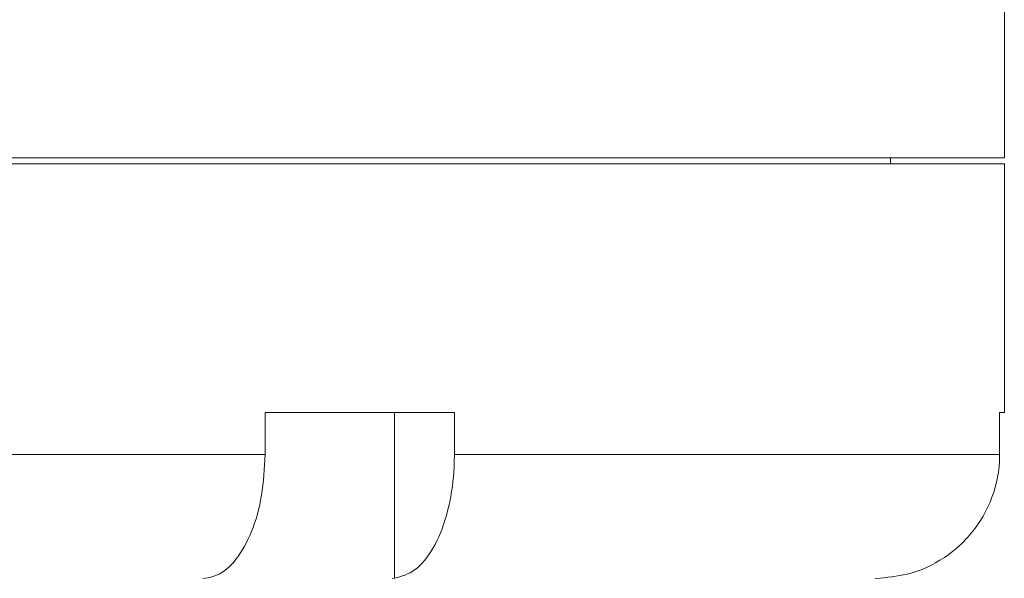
# Model space of a CAD drawing. Header units: inches. Extents: x -4 to 22.9, y -7.2 to 15.7.
# Tile 44 of 127: x -0.5 to 1, y 3.2 to 4. Entities that reach past the tile are written whole.
import ezdxf

# ---------------------------------------------------------------- set-up
doc = ezdxf.new("R2010")
doc.units = ezdxf.units.IN
doc.header["$MEASUREMENT"] = 0

msp = doc.modelspace()

# ---------------------------------------------------------------- linework, layer by layer
at = {"color": 7, "linetype": 'Continuous', "lineweight": 15}
for p, q in [((0.9948, 3.8249), (0.9948, 4.0759)), ((-2.7036, 3.8249), (0.9948, 3.8249)), ((0.8233, 3.8159), (0.8233, 3.8249)), ((-2.8412, 3.8159), (0.9948, 3.8159)), ((0.9948, 3.4409), (0.9948, 3.8159)), ((0.1654, 3.4409), (-0.1204, 3.4409)), ((-0.1204, 3.4409), (-0.1204, 3.3779)), ((0.0751, 3.4409), (0.0751, 3.1911)), ((0.1654, 3.4409), (0.1654, 3.3779)), ((0.9948, 3.4409), (0.9877, 3.4409)), ((0.9877, 3.4409), (0.9877, 3.3779)), ((-1.7651, 3.3779), (-0.1204, 3.3779)), ((0.1654, 3.3779), (0.9877, 3.3779)), ((-0.2106, 3.1911), (-0.2141, 3.1909)), ((0.0714, 3.1909), (0.0751, 3.1911)), ((0.8073, 3.1911), (0.8, 3.1909))]:
    msp.add_line(p, q, dxfattribs=at)
for points, knots in [([(-0.1204, 3.3779), (-0.1214, 3.357), (-0.1235, 3.315), (-0.1396, 3.2591), (-0.1633, 3.2168), (-0.1886, 3.1952), (-0.2048, 3.1922), (-0.2106, 3.1911)], [0, 0, 0, 0, 0.219054, 0.438123, 0.65753, 0.877706, 1, 1, 1, 1]), ([(0.0751, 3.1911), (0.0857, 3.194), (0.1068, 3.1997), (0.1343, 3.2343), (0.1546, 3.2836), (0.1642, 3.3347), (0.1651, 3.3668), (0.1654, 3.3779)], [0, 0, 0, 0, 0.2211922, 0.442436, 0.6631401, 0.8829908, 1, 1, 1, 1]), ([(0.9877, 3.3779), (0.9876, 3.3742), (0.9872, 3.3497), (0.9764, 3.3045), (0.9466, 3.2573), (0.9056, 3.2206), (0.86, 3.197), (0.8231, 3.1929), (0.8073, 3.1911)], [0, 0, 0, 0, 0.038866, 0.257694, 0.476592, 0.612558, 0.833509, 1, 1, 1, 1])]:
    msp.add_open_spline(points, degree=3, knots=knots, dxfattribs=at)

doc.saveas('drawing.dxf')
